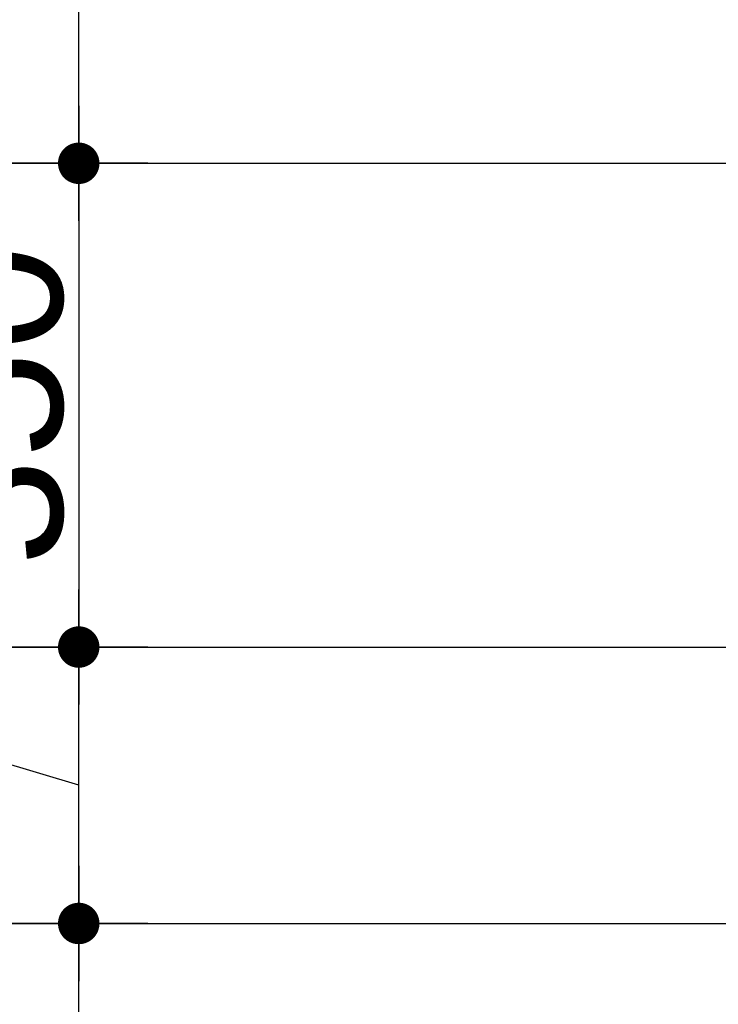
# Model space of a CAD drawing. Header units: metres. Extents: x 63115 to 703450, y -261936 to -53969.
# Tile 144 of 209: x 153735 to 154240, y -127619 to -126907. Entities that reach past the tile are written whole.
import ezdxf

# ---------------------------------------------------------------- set-up
doc = ezdxf.new("R2010")
doc.units = ezdxf.units.M
doc.header["$PDMODE"] = 35
doc.header["$PDSIZE"] = 50
doc.linetypes.add('DASHDOT2', pattern=[12.7, 6.35, -3.175, 0, -3.175])
doc.layers.get('0').update_dxf_attribs({"true_color": 0x83b7c5})
doc.layers.get('DEFPOINTS').update_dxf_attribs({"color": 6})
for name, color, linetype in [('_01-STRAMIENEN', 253, 'DASHDOT2'), ('_03-PROJECTION', 1, 'Continuous'), ('_06-DIMENSIONS', 7, 'Continuous')]:
    doc.layers.add(name, color=color, linetype=linetype)
doc.layers.add('_01Hulplijnen', color=6, linetype='Continuous', plot=False)
doc.styles.add('NIOstandard', font='arial.ttf')
doc.dimstyles.new('NIO-50-KLEIN', dxfattribs={"dimtxt": 100, "dimasz": 10, "dimexe": 2, "dimexo": 5, "dimgap": 10, "dimtad": 1, "dimdec": 0, "dimzin": 0, "dimdsep": 46, "dimtxsty": 'NIOstandard', "dimblk1": 'MAATSTR', "dimblk2": 'MAATSTR', "dimsah": 1, "dimcen": 0, "dimdle": 1.5, "dimse1": 1, "dimse2": 1, "dimclrd": 7, "dimclre": 256, "dimclrt": 256, "dimazin": 0, "dimtfac": 1, "dimtdec": 0, "dimtofl": 0, "dimtmove": 1, "dimatfit": 2, "dimldrblk": 'MAATSTR', "dimfxl": 1, "dimtvp": 1, "dimtolj": 1, "dimtzin": 0, "dimarcsym": 0})

# ---------------------------------------------------------------- blocks, each defined once
blk = doc.blocks.new('MAATSTR')
at = {"linetype": 'Continuous'}
for p, q in [((0, 5), (0, -5)), ((-4.167, 0), (4.167, 0))]:
    blk.add_line(p, q, dxfattribs=at)
at = {"linetype": 'Continuous', "const_width": 1.5}
blk.add_lwpolyline([(-0.75, 0, 1), (0.75, 0, 1)], format="xyb", close=True, dxfattribs=at)
blk = doc.blocks.new('*D407')
at = {"layer": '_06-DIMENSIONS', "color": 7, "lineweight": -2, "transparency": 16777216}
blk.add_line((-7154.36, 3410), (-7154.36, 4140), dxfattribs=at)
at = {"layer": 'DEFPOINTS', "color": 0, "transparency": 16777216}
for p in [(-7154.36, 4150), (-6623.56, 4150), (-6413.56, 3400)]:
    blk.add_point(p, dxfattribs=at)
at = {"layer": '_06-DIMENSIONS', "color": 7, "lineweight": -2, "transparency": 16777216, "xscale": 10, "yscale": 10, "zscale": 10}
for p, rotation in [((-7154.36, 4150), 90), ((-7154.36, 3400), 270)]:
    blk.add_blockref('MAATSTR', p, dxfattribs=dict(at, rotation=rotation))
at = {"layer": '_06-DIMENSIONS', "transparency": 16777216, "insert": (-7215.42, 3775), "char_height": 100, "attachment_point": 5, "rotation": 90, "style": 'NIOstandard'}
blk.add_mtext('\\A1;750', dxfattribs=at)
blk = doc.blocks.new('*D414')
at = {"layer": '_06-DIMENSIONS', "color": 7, "lineweight": -2, "transparency": 16777216}
blk.add_line((-7154.36, 3390), (-7154.36, 3060), dxfattribs=at)
at = {"layer": 'DEFPOINTS', "color": 0, "transparency": 16777216}
for p in [(-6413.56, 3400), (-7154.36, 3050), (-6500, 3050)]:
    blk.add_point(p, dxfattribs=at)
at = {"layer": '_06-DIMENSIONS', "color": 7, "lineweight": -2, "transparency": 16777216, "xscale": 10, "yscale": 10, "zscale": 10}
for p, rotation in [((-7154.36, 3400), 90), ((-7154.36, 3050), 270)]:
    blk.add_blockref('MAATSTR', p, dxfattribs=dict(at, rotation=rotation))
at = {"layer": '_06-DIMENSIONS', "transparency": 16777216, "insert": (-7215.45, 3225), "char_height": 100, "attachment_point": 5, "rotation": 90, "style": 'NIOstandard'}
blk.add_mtext('\\A1;350', dxfattribs=at)
blk = doc.blocks.new('*D415')
at = {"layer": '_06-DIMENSIONS', "color": 7, "lineweight": -2, "transparency": 16777216}
blk.add_line((-7154.36, 1960), (-7154.36, 2840), dxfattribs=at)
at = {"layer": 'DEFPOINTS', "color": 0, "transparency": 16777216}
for p in [(-7154.36, 2850), (-6500, 2850), (-6500, 1950)]:
    blk.add_point(p, dxfattribs=at)
at = {"layer": '_06-DIMENSIONS', "color": 7, "lineweight": -2, "transparency": 16777216, "xscale": 10, "yscale": 10, "zscale": 10}
for p, rotation in [((-7154.36, 2850), 90), ((-7154.36, 1950), 270)]:
    blk.add_blockref('MAATSTR', p, dxfattribs=dict(at, rotation=rotation))
at = {"layer": '_06-DIMENSIONS', "transparency": 16777216, "insert": (-7215.42, 2400), "char_height": 100, "attachment_point": 5, "rotation": 90, "style": 'NIOstandard'}
blk.add_mtext('\\A1;900', dxfattribs=at)
blk = doc.blocks.new('*D425')
at = {"layer": '_06-DIMENSIONS', "color": 7, "lineweight": -2, "transparency": 16777216}
for p, q in [((-7222.42, 2970.42), (-7222.42, 3212.72)), ((-7154.36, 2860), (-7154.36, 3040)), ((-7154.36, 2950), (-7222.42, 2970.42))]:
    blk.add_line(p, q, dxfattribs=at)
at = {"layer": 'DEFPOINTS', "color": 0, "transparency": 16777216}
for p in [(-7154.36, 3050), (-6500, 3050), (-6500, 2850)]:
    blk.add_point(p, dxfattribs=at)
at = {"layer": '_06-DIMENSIONS', "color": 7, "lineweight": -2, "transparency": 16777216, "xscale": 10, "yscale": 10, "zscale": 10}
for p, rotation in [((-7154.36, 3050), 90), ((-7154.36, 2850), 270)]:
    blk.add_blockref('MAATSTR', p, dxfattribs=dict(at, rotation=rotation))
at = {"layer": '_06-DIMENSIONS', "transparency": 16777216, "insert": (-7283.48, 3091.57), "char_height": 100, "attachment_point": 5, "rotation": 90, "style": 'NIOstandard'}
blk.add_mtext('\\A1;200', dxfattribs=at)
blk = doc.blocks.new('*U396')
at = {"layer": '_01-STRAMIENEN'}
for points in [[(-7899.78, 3400), (6883.22, 3400)], [(-7899.78, 3050), (6883.22, 3050)], [(-7899.78, 2850), (6883.22, 2850)]]:
    blk.add_lwpolyline(points, dxfattribs=at)
at = {"layer": '_01Hulplijnen'}
for points in [[(-7899.78, 3400), (6883.22, 3400)], [(-7899.78, 3050), (6883.22, 3050)], [(-7899.78, 2850), (6883.22, 2850)]]:
    blk.add_lwpolyline(points, dxfattribs=at)
at = {"layer": '_06-DIMENSIONS'}
for base, p1, p2, picture, middle in [((-7154.36, 4150), (-6413.56, 3400), (-6623.56, 4150), '*D407', (-7215.42, 3775)), ((-7154.36, 3050), (-6413.56, 3400), (-6500, 3050), '*D414', (-7215.45, 3225)), ((-7154.36, 3050), (-6500, 2850), (-6500, 3050), '*D425', (-7283.48, 2980.42)), ((-7154.36, 2850), (-6500, 1950), (-6500, 2850), '*D415', (-7215.42, 2400))]:
    dim = blk.add_linear_dim(base=base, p1=p1, p2=p2, angle=90, dimstyle='NIO-50-KLEIN', override={"dimfxlon": 1, "dimarcsym": 1}, dxfattribs=at)
    dim.commit()
    dim.dimension.update_dxf_attribs({"geometry": picture, "text_midpoint": middle})

msp = doc.modelspace()

# ---------------------------------------------------------------- linework, layer by layer
at = {"layer": '_03-PROJECTION'}
msp.add_ellipse((160931.8, -130410.61), major_axis=(-6500, 0), ratio=0.638462, start_param=5.35272, end_param=10.194284, dxfattribs=at)

# ---------------------------------------------------------------- block references
msp.add_blockref('*U396', (160931.8, -130410.61), dxfattribs=at)

doc.saveas('drawing.dxf')
